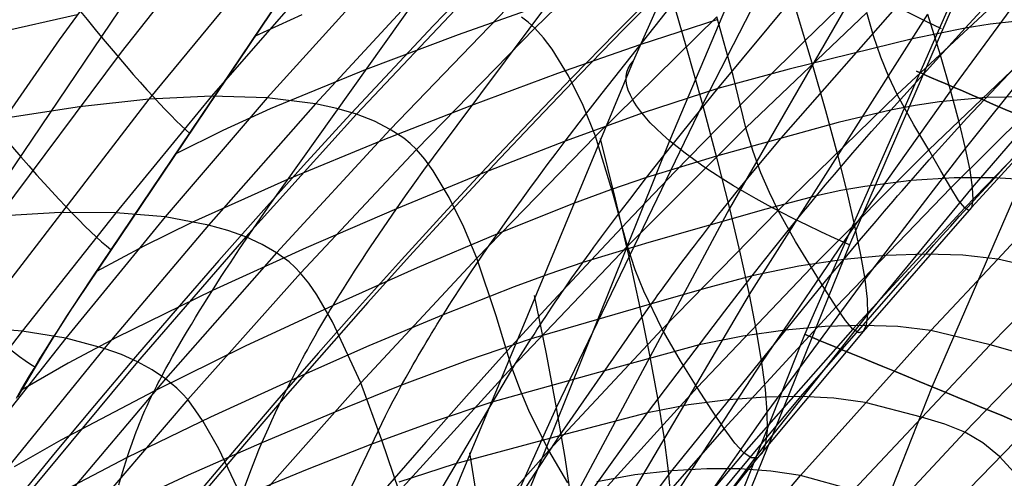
# Model space of a CAD drawing. Extents: x -919 to -345, y -585 to -19.
# Tile 40 of 123: x -858 to -823, y -182 to -165. Entities that reach past the tile are written whole.
import ezdxf

# ---------------------------------------------------------------- set-up
doc = ezdxf.new("R2010")
doc.units = 0
doc.layers.add('SCHIUMATO', color=84, linetype='CONTINUOUS')
doc.layers.add('TELAIO', color=3, linetype='CONTINUOUS')

msp = doc.modelspace()

# ---------------------------------------------------------------- linework, layer by layer
at = {"layer": 'SCHIUMATO'}
for p, q in [((-824.163, -165.553, 245.472), (-816.053, -156.823, 246.79)), ((-828.108, -157.453, -18.126), (-833.699, -168.33, -18.533)), ((-830.839, -169.553, 255.071), (-820.041, -157.257, 256.799)), ((-821.589, -157.767, -46.999), (-828.352, -173.419, -46.999)), ((-832.653, -158.686, -33.78), (-836.206, -166.758, -34.081)), ((-849.457, -172.056, 303.135), (-840.265, -159.125, 304.016)), ((-837.339, -167.912, 279.228), (-830.473, -159.226, 280.192)), ((-842.844, -160.743, 210.763), (-849.498, -168.089, 208.145)), ((-855.871, -174.654, 314.33), (-846.615, -160.93, 314.961)), ((-845.261, -160.844, 218.181), (-851.514, -168.03, 214.758)), ((-843.462, -170.241, 291.099), (-836.517, -160.942, 291.943)), ((-835.384, -161.261, 185.714), (-839.778, -165.562, 185.601)), ((-833.137, -167.752, 267.194), (-827.719, -161.225, 268.058)), ((-856.76, -176.012, 315.235), (-847.055, -161.58, 315.894)), ((-831.491, -161.616, -42.188), (-834.89, -169.643, -42.353)), ((-826.655, -161.588, -2.624), (-832.71, -172.106, -3.007)), ((-851.434, -162.142, 233.975), (-854.795, -166.426, 230.547)), ((-848.843, -162.145, 225.435), (-853.785, -168.138, 221.739)), ((-855.084, -163.284, 242.172), (-857.046, -165.986, 239.41)), ((-821.145, -163.006, 28.612), (-824.695, -167.829, 28.445)), ((-843.773, -164.001, 202.974), (-847.741, -168.311, 201.904)), ((-834.965, -163.909, -33.979), (-834.297, -166.2, -26.268)), ((-822.196, -163.843, 138.918), (-826.623, -167.962, 138.829)), ((-842.131, -164.322, 196.741), (-846.248, -168.683, 196.036)), ((-839.307, -164.652, 291.601), (-842.561, -165.799, 297.52)), ((-856.385, -165.069, 240.318), (-859.749, -165.836, 248.968)), ((-848.238, -165.079, 312.664), (-849.924, -165.854, 315.682)), ((-840.798, -164.841, 190.945), (-845.025, -169.232, 190.558)), ((-827.729, -164.988, 154.429), (-832.121, -169.182, 154.327)), ((-825.523, -165.047, 12.89), (-831.998, -175.225, 12.536)), ((-830.298, -164.929, -10.58), (-829.727, -166.823, -2.817)), ((-827.487, -165.837, 150.632), (-827.729, -164.988, 154.429)), ((-825.523, -165.047, 12.89), (-825.072, -166.524, 20.663)), ((-840.015, -165.346, 186.947), (-840.261, -165.159, 188.271)), ((-839.778, -165.562, 185.601), (-840.015, -165.346, 186.947)), ((-833.178, -165.146, 169.37), (-837.582, -169.474, 169.331)), ((-833.141, -165.25, 273.556), (-835.972, -166.164, 279.423)), ((-832.582, -167.272, 161.738), (-833.178, -165.146, 169.37)), ((-823.254, -165.414, 243.013), (-824.163, -165.553, 245.472)), ((-820.423, -165.253, 44.161), (-824.155, -169.923, 44.008)), ((-824.093, -168.824, 235.176), (-820.684, -165.217, 235.549)), ((-822.37, -165.313, 240.531), (-823.254, -165.414, 243.013)), ((-842.561, -165.799, 297.52), (-845.934, -167.07, 303.453)), ((-839.778, -165.562, 185.601), (-844.078, -169.96, 185.484)), ((-839.459, -165.914, 183.685), (-839.778, -165.562, 185.601)), ((-827.558, -169.304, 245.076), (-824.163, -165.553, 245.472)), ((-824.163, -165.553, 245.472), (-826.067, -165.947, 250.353)), ((-821.133, -165.82, 122.808), (-825.483, -169.98, 122.713)), ((-857.046, -165.986, 239.41), (-861.688, -172.66, 233.214)), ((-839.148, -166.326, 181.7), (-839.459, -165.914, 183.685)), ((-835.972, -166.164, 279.423), (-838.952, -167.206, 285.331)), ((-826.067, -165.947, 250.353), (-830.551, -167.044, 261.216)), ((-827.215, -166.613, 146.755), (-827.487, -165.837, 150.632)), ((-854.795, -166.426, 230.547), (-859.245, -172.385, 226.111)), ((-838.558, -167.286, 177.593), (-839.148, -166.326, 181.7)), ((-834.297, -166.2, -26.268), (-833.699, -168.33, -18.533)), ((-825.072, -166.524, 20.663), (-824.695, -167.829, 28.445)), ((-836.206, -166.758, -34.081), (-842.985, -183.046, -34.622)), ((-829.727, -166.823, -2.817), (-829.231, -168.549, 4.943)), ((-826.924, -167.32, 142.815), (-827.215, -166.613, 146.755)), ((-820.009, -166.805, 59.717), (-823.901, -171.336, 59.581)), ((-845.934, -167.07, 303.453), (-849.385, -168.49, 309.425)), ((-838.952, -167.206, 285.331), (-842.082, -168.367, 291.272)), ((-830.551, -167.044, 261.216), (-833.137, -167.752, 267.194)), ((-820.421, -167.13, 106.787), (-824.682, -171.353, 106.692)), ((-838.03, -168.362, 173.423), (-838.558, -167.286, 177.593)), ((-832.121, -169.182, 154.327), (-832.582, -167.272, 161.738)), ((-826.623, -167.962, 138.829), (-826.924, -167.32, 142.815)), ((-838.014, -168.785, 279.107), (-837.339, -167.912, 279.228)), ((-833.137, -167.752, 267.194), (-835.845, -168.626, 273.098)), ((-833.8, -168.566, 267.053), (-833.137, -167.752, 267.194)), ((-826.623, -167.962, 138.829), (-830.944, -172.179, 138.724)), ((-824.695, -167.829, 28.445), (-828.173, -172.728, 28.281)), ((-826.026, -169.068, 130.777), (-826.623, -167.962, 138.829)), ((-824.695, -167.829, 28.445), (-824.39, -168.961, 36.228)), ((-820.02, -167.779, 90.802), (-824.177, -172.086, 90.708)), ((-819.894, -167.656, 75.293), (-823.928, -172.066, 75.178)), ((-853.785, -168.138, 221.739), (-860.162, -176.423, 216.895)), ((-853.785, -168.138, 221.739), (-856.305, -168.41, 229.078)), ((-851.514, -168.03, 214.758), (-854.993, -172.256, 212.829)), ((-851.514, -168.03, 214.758), (-853.785, -168.138, 221.739)), ((-849.498, -168.089, 208.145), (-853.194, -172.409, 206.669)), ((-847.741, -168.311, 201.904), (-851.619, -172.705, 200.836)), ((-849.498, -168.089, 208.145), (-851.514, -168.03, 214.758)), ((-847.741, -168.311, 201.904), (-849.498, -168.089, 208.145)), ((-846.962, -168.476, 198.926), (-847.741, -168.311, 201.904)), ((-825.088, -168.232, 240.228), (-825.969, -168.361, 242.703)), ((-823.404, -168.078, 235.248), (-825.088, -168.232, 240.228)), ((-821.837, -168.044, 230.305), (-823.404, -168.078, 235.248)), ((-856.305, -168.41, 229.078), (-859.068, -168.84, 236.764)), ((-849.385, -168.49, 309.425), (-851.108, -169.275, 312.438)), ((-846.248, -168.683, 196.036), (-850.272, -173.133, 195.331)), ((-846.248, -168.683, 196.036), (-846.962, -168.476, 198.926)), ((-845.599, -168.94, 193.231), (-846.248, -168.683, 196.036)), ((-842.082, -168.367, 291.272), (-845.357, -169.644, 297.224)), ((-833.699, -168.33, -18.533), (-839.003, -179.337, -18.907)), ((-835.845, -168.626, 273.098), (-838.679, -169.656, 278.954)), ((-837.582, -169.474, 169.331), (-838.03, -168.362, 173.423)), ((-834.453, -169.377, 266.894), (-833.8, -168.566, 267.053)), ((-833.699, -168.33, -18.533), (-833.169, -170.299, -10.776)), ((-829.231, -168.549, 4.943), (-828.808, -170.109, 12.711)), ((-826.874, -168.53, 245.151), (-828.763, -168.984, 249.993)), ((-825.969, -168.361, 242.703), (-826.874, -168.53, 245.151)), ((-845.025, -169.232, 190.558), (-845.599, -168.94, 193.231)), ((-838.679, -169.656, 278.954), (-838.014, -168.785, 279.107)), ((-828.763, -168.984, 249.993), (-833.185, -170.207, 260.684)), ((-824.781, -169.58, 235.084), (-824.093, -168.824, 235.176)), ((-824.39, -168.961, 36.228), (-824.155, -169.923, 44.008)), ((-851.108, -169.275, 312.438), (-852.809, -170.124, 315.474)), ((-845.025, -169.232, 190.558), (-849.156, -173.715, 190.169)), ((-844.529, -169.554, 188.032), (-845.025, -169.232, 190.558)), ((-832.121, -169.182, 154.327), (-836.417, -173.477, 154.223)), ((-835.095, -170.183, 266.718), (-834.453, -169.377, 266.894)), ((-831.86, -170.034, 150.53), (-832.121, -169.182, 154.327)), ((-828.239, -170.086, 244.979), (-827.558, -169.304, 245.076)), ((-825.483, -169.98, 122.713), (-826.026, -169.068, 130.777)), ((-845.357, -169.644, 297.224), (-848.755, -171.05, 303.195)), ((-844.301, -169.743, 186.774), (-844.529, -169.554, 188.032)), ((-844.078, -169.96, 185.484), (-844.301, -169.743, 186.774)), ((-837.582, -169.474, 169.331), (-841.888, -173.902, 169.289)), ((-838.679, -169.656, 278.954), (-841.662, -170.821, 284.851)), ((-834.89, -169.643, -42.353), (-841.393, -185.819, -42.644)), ((-839.006, -170.091, 278.863), (-838.679, -169.656, 278.954)), ((-836.934, -171.586, 161.654), (-837.582, -169.474, 169.331)), ((-837.407, -169.568, -34.177), (-836.861, -171.77, -26.463)), ((-831.828, -170.739, 254.889), (-830.839, -169.553, 255.071)), ((-825.122, -169.959, 235.025), (-824.781, -169.58, 235.084)), ((-844.078, -169.96, 185.484), (-848.279, -174.454, 185.363)), ((-843.773, -170.316, 183.626), (-844.078, -169.96, 185.484)), ((-839.329, -170.523, 278.761), (-839.006, -170.091, 278.863)), ((-831.571, -170.815, 146.652), (-831.86, -170.034, 150.53)), ((-825.483, -169.98, 122.713), (-829.733, -174.24, 122.618)), ((-828.808, -170.109, 12.711), (-828.456, -171.502, 20.492)), ((-828.575, -170.478, 244.916), (-828.239, -170.086, 244.979)), ((-824.155, -169.923, 44.008), (-827.804, -174.674, 43.86)), ((-825.039, -170.741, 114.705), (-825.483, -169.98, 122.713)), ((-825.46, -170.338, 234.954), (-825.122, -169.959, 235.025)), ((-824.155, -169.923, 44.008), (-823.992, -170.715, 51.785)), ((-843.802, -170.71, 291.039), (-843.462, -170.241, 291.099)), ((-843.471, -170.732, 181.678), (-843.773, -170.316, 183.626)), ((-835.723, -170.983, 266.524), (-835.095, -170.183, 266.718)), ((-833.185, -170.207, 260.684), (-835.723, -170.983, 266.524)), ((-833.169, -170.299, -10.776), (-832.71, -172.106, -3.007)), ((-825.795, -170.716, 234.868), (-825.46, -170.338, 234.954)), ((-822.757, -170.628, 224.998), (-822.423, -170.268, 225.086)), ((-841.662, -170.821, 284.851), (-844.797, -172.112, 290.782)), ((-844.138, -171.178, 290.968), (-843.802, -170.71, 291.039)), ((-842.889, -171.702, 177.599), (-843.471, -170.732, 181.678)), ((-839.647, -170.952, 278.649), (-839.329, -170.523, 278.761)), ((-832.152, -171.135, 254.813), (-831.828, -170.739, 254.889)), ((-831.262, -171.529, 142.711), (-831.571, -170.815, 146.652)), ((-828.908, -170.869, 244.838), (-828.575, -170.478, 244.916)), ((-825.96, -170.904, 234.819), (-825.795, -170.716, 234.868)), ((-824.682, -171.353, 106.692), (-825.039, -170.741, 114.705)), ((-823.992, -170.715, 51.785), (-823.901, -171.336, 59.581)), ((-823.087, -170.987, 224.897), (-822.757, -170.628, 224.998)), ((-848.755, -171.05, 303.195), (-852.233, -172.61, 309.207)), ((-844.47, -171.646, 290.884), (-844.138, -171.178, 290.968)), ((-839.96, -171.378, 278.526), (-839.647, -170.952, 278.649)), ((-835.723, -170.983, 266.524), (-837.035, -171.432, 269.411)), ((-836.335, -171.774, 266.31), (-835.723, -170.983, 266.524)), ((-832.472, -171.529, 254.724), (-832.152, -171.135, 254.813)), ((-829.236, -171.258, 244.743), (-829.073, -171.064, 244.793)), ((-829.073, -171.064, 244.793), (-828.908, -170.869, 244.838)), ((-826.125, -171.091, 234.765), (-827.799, -171.303, 239.74)), ((-826.288, -171.278, 234.707), (-826.125, -171.091, 234.765)), ((-826.125, -171.091, 234.765), (-825.96, -170.904, 234.819)), ((-824.553, -170.99, 229.805), (-826.125, -171.091, 234.765)), ((-823.087, -170.987, 224.897), (-824.553, -170.99, 229.805)), ((-823.414, -171.343, 224.782), (-823.087, -170.987, 224.897)), ((-821.722, -171.075, 220.045), (-823.087, -170.987, 224.897)), ((-840.266, -171.798, 278.393), (-839.96, -171.378, 278.526)), ((-837.035, -171.432, 269.411), (-838.373, -171.924, 272.264)), ((-832.788, -171.922, 254.62), (-832.472, -171.529, 254.724)), ((-830.944, -172.179, 138.724), (-831.262, -171.529, 142.711)), ((-829.559, -171.644, 244.629), (-829.398, -171.452, 244.689)), ((-828.67, -171.456, 242.202), (-829.559, -171.644, 244.629)), ((-829.398, -171.452, 244.689), (-829.236, -171.258, 244.743)), ((-824.682, -171.353, 106.692), (-828.845, -175.674, 106.601)), ((-827.799, -171.303, 239.74), (-828.67, -171.456, 242.202)), ((-828.456, -171.502, 20.492), (-828.173, -172.728, 28.281)), ((-823.901, -171.336, 59.581), (-827.703, -175.954, 59.449)), ((-826.61, -171.649, 234.576), (-826.45, -171.464, 234.644)), ((-826.45, -171.464, 234.644), (-826.288, -171.278, 234.707)), ((-824.396, -171.808, 98.631), (-824.682, -171.353, 106.692)), ((-823.901, -171.336, 59.581), (-823.884, -171.787, 67.403)), ((-823.737, -171.697, 224.654), (-823.414, -171.343, 224.782)), ((-844.797, -172.112, 290.782), (-844.47, -171.646, 290.884)), ((-842.353, -172.786, 173.413), (-842.889, -171.702, 177.599)), ((-840.565, -172.213, 278.249), (-840.266, -171.798, 278.393)), ((-836.417, -173.477, 154.223), (-836.934, -171.586, 161.654)), ((-836.861, -171.77, -26.463), (-836.38, -173.814, -18.723)), ((-836.634, -172.165, 266.19), (-836.335, -171.774, 266.31)), ((-829.559, -171.644, 244.629), (-831.4, -172.123, 249.399)), ((-829.874, -172.027, 244.492), (-829.717, -171.836, 244.563)), ((-829.717, -171.836, 244.563), (-829.559, -171.644, 244.629)), ((-826.927, -172.016, 234.428), (-826.769, -171.833, 234.504)), ((-826.769, -171.833, 234.504), (-826.61, -171.649, 234.576)), ((-824.177, -172.086, 90.708), (-824.396, -171.808, 98.631)), ((-824.056, -172.048, 224.513), (-823.737, -171.697, 224.654)), ((-823.884, -171.787, 67.403), (-823.928, -172.066, 75.178)), ((-857.012, -172.249, 219.313), (-859.245, -172.385, 226.111)), ((-854.993, -172.256, 212.829), (-858.39, -176.552, 210.908)), ((-854.993, -172.256, 212.829), (-857.012, -172.249, 219.313)), ((-853.194, -172.409, 206.669), (-854.993, -172.256, 212.829)), ((-850.152, -173.065, 303.05), (-849.457, -172.056, 303.135)), ((-844.797, -172.112, 290.782), (-848.077, -173.526, 296.724)), ((-845.118, -172.576, 290.663), (-844.797, -172.112, 290.782)), ((-838.373, -171.924, 272.264), (-841.14, -173.023, 277.93)), ((-840.857, -172.622, 278.094), (-840.565, -172.213, 278.249)), ((-832.71, -172.106, -3.007), (-838.443, -182.79, -3.359)), ((-836.928, -172.554, 266.059), (-836.634, -172.165, 266.19)), ((-831.4, -172.123, 249.399), (-835.64, -173.334, 259.779)), ((-830.944, -172.179, 138.724), (-835.16, -176.486, 138.606)), ((-833.098, -172.311, 254.497), (-832.944, -172.117, 254.561)), ((-832.944, -172.117, 254.561), (-832.788, -171.922, 254.62)), ((-832.71, -172.106, -3.007), (-832.32, -173.747, 4.76)), ((-830.313, -173.305, 130.677), (-830.944, -172.179, 138.724)), ((-830.184, -172.405, 244.334), (-830.03, -172.216, 244.415)), ((-830.03, -172.216, 244.415), (-829.874, -172.027, 244.492)), ((-824.177, -172.086, 90.708), (-828.236, -176.486, 90.617)), ((-823.928, -172.066, 75.178), (-827.866, -176.566, 75.066)), ((-827.391, -172.559, 234.176), (-827.083, -172.198, 234.348)), ((-827.083, -172.198, 234.348), (-826.927, -172.016, 234.428)), ((-824.371, -172.397, 224.361), (-824.056, -172.048, 224.513)), ((-824.022, -172.171, 82.876), (-824.177, -172.086, 90.708)), ((-823.928, -172.066, 75.178), (-824.022, -172.171, 82.876)), ((-853.194, -172.409, 206.669), (-856.804, -176.805, 205.199)), ((-852.233, -172.61, 309.207), (-853.972, -173.467, 312.241)), ((-851.619, -172.705, 200.836), (-853.194, -172.409, 206.669)), ((-845.276, -172.807, 290.596), (-845.118, -172.576, 290.663)), ((-837.216, -172.939, 265.914), (-836.928, -172.554, 266.059)), ((-833.401, -172.697, 254.353), (-833.25, -172.505, 254.428)), ((-833.25, -172.505, 254.428), (-833.098, -172.311, 254.497)), ((-830.486, -172.777, 244.155), (-830.335, -172.592, 244.247)), ((-830.335, -172.592, 244.247), (-830.184, -172.405, 244.334)), ((-827.694, -172.915, 233.988), (-827.391, -172.559, 234.176)), ((-824.682, -172.743, 224.198), (-824.371, -172.397, 224.361)), ((-851.619, -172.705, 200.836), (-855.406, -177.18, 199.773)), ((-850.918, -172.9, 198.046), (-851.619, -172.705, 200.836)), ((-850.272, -173.133, 195.331), (-850.918, -172.9, 198.046)), ((-845.432, -173.037, 290.525), (-845.276, -172.807, 290.596)), ((-841.888, -173.902, 169.289), (-842.353, -172.786, 173.413)), ((-841.14, -173.023, 277.93), (-840.857, -172.622, 278.094)), ((-837.358, -173.13, 265.836), (-837.216, -172.939, 265.914)), ((-833.697, -173.079, 254.186), (-833.55, -172.889, 254.273)), ((-833.55, -172.889, 254.273), (-833.401, -172.697, 254.353)), ((-828.173, -172.728, 28.281), (-831.551, -177.691, 28.122)), ((-830.781, -173.145, 243.956), (-830.634, -172.962, 244.058)), ((-830.634, -172.962, 244.058), (-830.486, -172.777, 244.155)), ((-828.173, -172.728, 28.281), (-827.956, -173.785, 36.072)), ((-827.991, -173.266, 233.788), (-827.694, -172.915, 233.988)), ((-824.989, -173.085, 224.027), (-824.682, -172.743, 224.198)), ((-850.272, -173.133, 195.331), (-854.2, -177.668, 194.628)), ((-850.493, -173.57, 302.989), (-850.152, -173.065, 303.05)), ((-849.681, -173.409, 192.688), (-850.272, -173.133, 195.331)), ((-845.738, -173.492, 290.368), (-845.586, -173.265, 290.449)), ((-845.586, -173.265, 290.449), (-845.432, -173.037, 290.525)), ((-841.14, -173.023, 277.93), (-844.049, -174.257, 283.611)), ((-841.415, -173.415, 277.754), (-841.14, -173.023, 277.93)), ((-837.636, -173.509, 265.666), (-837.498, -173.32, 265.753)), ((-837.498, -173.32, 265.753), (-837.358, -173.13, 265.836)), ((-833.986, -173.455, 253.995), (-833.842, -173.268, 254.093)), ((-833.842, -173.268, 254.093), (-833.697, -173.079, 254.186)), ((-831.069, -173.506, 243.74), (-830.926, -173.326, 243.85)), ((-830.926, -173.326, 243.85), (-830.781, -173.145, 243.956)), ((-829.733, -174.24, 122.618), (-830.313, -173.305, 130.677)), ((-828.281, -173.612, 233.575), (-827.991, -173.266, 233.788)), ((-825.292, -173.424, 223.847), (-824.989, -173.085, 224.027)), ((-823.256, -177.05, 203.927), (-819.456, -173.184, 205.305)), ((-822.976, -173.938, 214.099), (-822.354, -173.28, 214.399)), ((-853.972, -173.467, 312.241), (-855.689, -174.388, 315.301)), ((-848.077, -173.526, 296.724), (-851.481, -175.076, 302.686)), ((-850.829, -174.073, 302.91), (-850.493, -173.57, 302.989)), ((-849.156, -173.715, 190.169), (-849.681, -173.409, 192.688)), ((-845.887, -173.717, 290.282), (-845.738, -173.492, 290.368)), ((-841.68, -173.8, 277.567), (-841.415, -173.415, 277.754)), ((-836.417, -173.477, 154.223), (-840.614, -177.871, 154.116)), ((-835.64, -173.334, 259.779), (-838.042, -174.07, 265.373)), ((-837.773, -173.698, 265.573), (-837.636, -173.509, 265.666)), ((-836.132, -174.325, 150.419), (-836.417, -173.477, 154.223)), ((-828.352, -173.419, -46.999), (-834.754, -189.225, -46.999)), ((-834.266, -173.826, 253.782), (-834.127, -173.641, 253.892)), ((-834.127, -173.641, 253.892), (-833.986, -173.455, 253.995)), ((-831.349, -173.86, 243.506), (-831.21, -173.684, 243.625)), ((-831.21, -173.684, 243.625), (-831.069, -173.506, 243.74)), ((-828.566, -173.951, 233.351), (-828.281, -173.612, 233.575)), ((-825.592, -173.759, 223.66), (-825.292, -173.424, 223.847)), ((-849.156, -173.715, 190.169), (-853.189, -178.287, 189.78)), ((-848.701, -174.044, 187.79), (-849.156, -173.715, 190.169)), ((-848.488, -174.235, 186.597), (-848.701, -174.044, 187.79)), ((-846.178, -174.16, 290.097), (-846.034, -173.94, 290.192)), ((-841.888, -173.902, 169.289), (-846.091, -178.427, 169.245)), ((-846.034, -173.94, 290.192), (-845.887, -173.717, 290.282)), ((-841.937, -174.176, 277.368), (-841.68, -173.8, 277.567)), ((-841.187, -176, 161.568), (-841.888, -173.902, 169.289)), ((-838.042, -174.07, 265.373), (-837.908, -173.885, 265.476)), ((-837.908, -173.885, 265.476), (-837.773, -173.698, 265.573)), ((-836.38, -173.814, -18.723), (-835.963, -175.699, -10.961)), ((-834.539, -174.19, 253.548), (-834.404, -174.009, 253.668)), ((-834.404, -174.009, 253.668), (-834.266, -173.826, 253.782)), ((-832.32, -173.747, 4.76), (-831.998, -175.225, 12.536)), ((-831.622, -174.207, 243.257), (-831.487, -174.035, 243.384)), ((-831.487, -174.035, 243.384), (-831.349, -173.86, 243.506)), ((-828.566, -173.951, 233.351), (-830.192, -174.192, 238.221)), ((-828.845, -174.285, 233.116), (-828.566, -173.951, 233.351)), ((-827.031, -173.81, 228.483), (-828.566, -173.951, 233.351)), ((-827.956, -173.785, 36.072), (-827.804, -174.674, 43.86)), ((-825.592, -173.759, 223.66), (-827.031, -173.81, 228.483)), ((-826.179, -174.418, 223.268), (-825.592, -173.759, 223.66)), ((-824.245, -173.796, 218.887), (-825.592, -173.759, 223.66)), ((-825.4, -176.532, 212.833), (-822.976, -173.938, 214.099)), ((-822.976, -173.938, 214.099), (-824.245, -173.796, 218.887)), ((-820.73, -174.467, 204.839), (-822.976, -173.938, 214.099)), ((-851.159, -174.575, 302.81), (-850.995, -174.324, 302.863)), ((-850.995, -174.324, 302.863), (-850.829, -174.073, 302.91)), ((-848.279, -174.454, 185.363), (-848.488, -174.235, 186.597)), ((-844.049, -174.257, 283.611), (-847.1, -175.619, 289.304)), ((-846.458, -174.594, 289.894), (-846.32, -174.378, 289.998)), ((-846.32, -174.378, 289.998), (-846.178, -174.16, 290.097)), ((-842.186, -174.546, 277.154), (-842.063, -174.362, 277.263)), ((-842.063, -174.362, 277.263), (-841.937, -174.176, 277.368)), ((-838.042, -174.07, 265.373), (-839.275, -174.492, 268.118)), ((-838.303, -174.438, 265.15), (-838.173, -174.255, 265.265)), ((-838.173, -174.255, 265.265), (-838.042, -174.07, 265.373)), ((-835.821, -175.108, 146.536), (-836.132, -174.325, 150.419)), ((-834.804, -174.547, 253.294), (-834.673, -174.37, 253.424)), ((-834.673, -174.37, 253.424), (-834.539, -174.19, 253.548)), ((-829.733, -174.24, 122.618), (-833.885, -178.599, 122.523)), ((-830.192, -174.192, 238.221), (-831.887, -174.546, 242.993)), ((-831.887, -174.546, 242.993), (-831.756, -174.378, 243.127)), ((-831.756, -174.378, 243.127), (-831.622, -174.207, 243.257)), ((-829.247, -175.029, 114.613), (-829.733, -174.24, 122.618)), ((-829.119, -174.613, 232.873), (-828.845, -174.285, 233.116)), ((-856.221, -175.186, 314.286), (-855.871, -174.654, 314.33)), ((-848.279, -174.454, 185.363), (-852.379, -179.041, 185.237)), ((-851.321, -174.826, 302.752), (-851.159, -174.575, 302.81)), ((-847.988, -174.814, 183.562), (-848.279, -174.454, 185.363)), ((-846.594, -174.806, 289.785), (-846.458, -174.594, 289.894)), ((-842.428, -174.909, 276.926), (-842.308, -174.729, 277.042)), ((-842.308, -174.729, 277.042), (-842.186, -174.546, 277.154)), ((-839.275, -174.492, 268.118), (-840.528, -174.95, 270.818)), ((-838.557, -174.801, 264.906), (-838.431, -174.62, 265.031)), ((-838.431, -174.62, 265.031), (-838.303, -174.438, 265.15)), ((-835.06, -174.897, 253.022), (-834.933, -174.723, 253.16)), ((-834.933, -174.723, 253.16), (-834.804, -174.547, 253.294)), ((-831.887, -174.546, 242.993), (-833.649, -175.02, 247.63)), ((-832.145, -174.878, 242.716), (-831.887, -174.546, 242.993)), ((-827.804, -174.674, 43.86), (-831.353, -179.497, 43.716)), ((-830.126, -178.933, 220.33), (-826.179, -174.418, 223.268)), ((-829.654, -175.256, 232.367), (-829.119, -174.613, 232.873)), ((-827.804, -174.674, 43.86), (-827.719, -175.397, 51.645)), ((-851.481, -175.076, 302.686), (-854.969, -176.784, 308.691)), ((-851.639, -175.325, 302.613), (-851.481, -175.076, 302.686)), ((-851.481, -175.076, 302.686), (-851.321, -174.826, 302.752)), ((-847.696, -175.235, 181.652), (-847.988, -174.814, 183.562)), ((-846.854, -175.22, 289.554), (-846.726, -175.014, 289.672)), ((-846.726, -175.014, 289.672), (-846.594, -174.806, 289.785)), ((-840.528, -174.95, 270.818), (-843.107, -175.964, 276.142)), ((-842.661, -175.266, 276.682), (-842.545, -175.089, 276.806)), ((-842.545, -175.089, 276.806), (-842.428, -174.909, 276.926)), ((-838.803, -175.158, 264.639), (-838.681, -174.98, 264.775)), ((-838.681, -174.98, 264.775), (-838.557, -174.801, 264.906)), ((-835.16, -176.486, 138.606), (-835.821, -175.108, 146.536)), ((-833.649, -175.02, 247.63), (-835.548, -175.57, 252.423)), ((-835.309, -175.238, 252.731), (-835.186, -175.068, 252.878)), ((-835.186, -175.068, 252.878), (-835.06, -174.897, 253.022)), ((-832.396, -175.201, 242.426), (-832.145, -174.878, 242.716)), ((-828.845, -175.674, 106.601), (-829.247, -175.029, 114.613)), ((-856.567, -175.719, 314.231), (-856.221, -175.186, 314.286)), ((-851.795, -175.574, 302.533), (-851.639, -175.325, 302.613)), ((-847.119, -176.215, 177.599), (-847.696, -175.235, 181.652)), ((-847.1, -175.619, 289.304), (-846.979, -175.421, 289.431)), ((-846.979, -175.421, 289.431), (-846.854, -175.22, 289.554)), ((-842.888, -175.618, 276.421), (-842.775, -175.443, 276.554)), ((-842.775, -175.443, 276.554), (-842.661, -175.266, 276.682)), ((-839.804, -175.258, -34.37), (-839.373, -177.375, -26.652)), ((-839.041, -175.508, 264.353), (-838.923, -175.334, 264.498)), ((-838.923, -175.334, 264.498), (-838.803, -175.158, 264.639)), ((-831.998, -175.225, 12.536), (-838.123, -185.608, 12.209)), ((-835.548, -175.57, 252.423), (-835.429, -175.405, 252.579)), ((-835.429, -175.405, 252.579), (-835.309, -175.238, 252.731)), ((-834.809, -181.626, 227.114), (-829.654, -175.256, 232.367)), ((-832.641, -175.519, 242.127), (-832.396, -175.201, 242.426)), ((-831.998, -175.225, 12.536), (-831.743, -176.54, 20.324)), ((-827.719, -175.397, 51.645), (-827.703, -175.954, 59.449)), ((-856.909, -176.254, 314.163), (-856.567, -175.719, 314.231)), ((-852.099, -176.066, 302.352), (-851.948, -175.821, 302.446)), ((-851.948, -175.821, 302.446), (-851.795, -175.574, 302.533)), ((-847.1, -175.619, 289.304), (-850.289, -177.106, 294.986)), ((-847.331, -176.001, 289.036), (-847.217, -175.812, 289.172)), ((-847.217, -175.812, 289.172), (-847.1, -175.619, 289.304)), ((-843.107, -175.964, 276.142), (-842.998, -175.791, 276.284)), ((-842.998, -175.791, 276.284), (-842.888, -175.618, 276.421)), ((-835.548, -175.57, 252.423), (-839.911, -176.83, 263.018)), ((-839.271, -175.851, 264.046), (-839.157, -175.68, 264.202)), ((-839.157, -175.68, 264.202), (-839.041, -175.508, 264.353)), ((-835.963, -175.699, -10.961), (-835.612, -177.424, -3.186)), ((-835.779, -175.893, 252.1), (-835.664, -175.732, 252.264)), ((-835.685, -179.517, 238.023), (-832.882, -175.832, 241.821)), ((-835.664, -175.732, 252.264), (-835.548, -175.57, 252.423)), ((-828.845, -175.674, 106.601), (-832.911, -180.095, 106.515)), ((-832.882, -175.832, 241.821), (-832.641, -175.519, 242.127)), ((-828.508, -176.167, 98.542), (-828.845, -175.674, 106.601)), ((-857.11, -176.555, 315.192), (-856.76, -176.012, 315.235)), ((-852.246, -176.309, 302.251), (-852.099, -176.066, 302.352)), ((-847.547, -176.368, 288.75), (-847.441, -176.186, 288.895)), ((-847.441, -176.186, 288.895), (-847.331, -176.001, 289.036)), ((-843.107, -175.964, 276.142), (-845.802, -177.093, 281.437)), ((-843.32, -176.305, 275.844), (-843.215, -176.135, 275.995)), ((-843.215, -176.135, 275.995), (-843.107, -175.964, 276.142)), ((-840.614, -177.871, 154.116), (-841.187, -176, 161.568)), ((-839.6, -176.35, 263.552), (-839.492, -176.186, 263.721)), ((-839.492, -176.186, 263.721), (-839.383, -176.019, 263.886)), ((-839.383, -176.019, 263.886), (-839.271, -175.851, 264.046)), ((-836.002, -176.207, 251.764), (-835.779, -175.893, 252.1)), ((-827.703, -175.954, 59.449), (-831.404, -180.651, 59.32)), ((-828.236, -176.486, 90.617), (-828.508, -176.167, 98.542)), ((-827.703, -175.954, 59.449), (-827.756, -176.343, 67.28)), ((-858.39, -176.552, 210.908), (-860.162, -176.423, 216.895)), ((-857.245, -176.789, 314.08), (-856.909, -176.254, 314.163)), ((-852.39, -176.549, 302.143), (-852.246, -176.309, 302.251)), ((-847.75, -176.721, 288.447), (-847.65, -176.546, 288.6)), ((-847.65, -176.546, 288.6), (-847.547, -176.368, 288.75)), ((-846.091, -178.427, 169.245), (-847.119, -176.215, 177.599)), ((-843.527, -176.641, 275.527), (-843.424, -176.473, 275.688)), ((-843.424, -176.473, 275.688), (-843.32, -176.305, 275.844)), ((-839.809, -176.672, 263.2), (-839.706, -176.512, 263.378)), ((-839.706, -176.512, 263.378), (-839.6, -176.35, 263.552)), ((-835.16, -176.486, 138.606), (-839.275, -180.892, 138.487)), ((-836.431, -176.817, 251.059), (-836.219, -176.515, 251.416)), ((-836.219, -176.515, 251.416), (-836.002, -176.207, 251.764)), ((-834.497, -177.635, 130.568), (-835.16, -176.486, 138.606)), ((-830.694, -176.515, 231.31), (-832.225, -176.732, 235.979)), ((-828.236, -176.486, 90.617), (-832.194, -180.978, 90.527)), ((-831.743, -176.54, 20.324), (-831.551, -177.691, 28.122)), ((-829.246, -176.389, 226.642), (-830.694, -176.515, 231.31)), ((-830.136, -181.798, 210.28), (-825.4, -176.532, 212.833)), ((-827.884, -176.348, 222.015), (-829.246, -176.389, 226.642)), ((-828.023, -176.619, 82.776), (-828.236, -176.486, 90.617)), ((-826.607, -176.39, 217.433), (-827.884, -176.348, 222.015)), ((-827.756, -176.343, 67.28), (-827.866, -176.566, 75.066)), ((-825.4, -176.532, 212.833), (-826.607, -176.39, 217.433)), ((-823.256, -177.05, 203.927), (-825.4, -176.532, 212.833)), ((-858.39, -176.552, 210.908), (-861.704, -180.916, 208.995)), ((-856.804, -176.805, 205.199), (-860.325, -181.275, 203.737)), ((-856.804, -176.805, 205.199), (-858.39, -176.552, 210.908)), ((-857.576, -177.324, 313.981), (-857.245, -176.789, 314.08)), ((-857.454, -177.097, 315.129), (-857.283, -176.826, 315.163)), ((-857.283, -176.826, 315.163), (-857.11, -176.555, 315.192)), ((-855.406, -177.18, 199.773), (-856.804, -176.805, 205.199)), ((-854.969, -176.784, 308.691), (-856.713, -177.717, 311.721)), ((-852.667, -177.021, 301.904), (-852.53, -176.787, 302.027)), ((-852.53, -176.787, 302.027), (-852.39, -176.549, 302.143)), ((-847.942, -177.061, 288.127), (-847.847, -176.892, 288.289)), ((-847.847, -176.892, 288.289), (-847.75, -176.721, 288.447)), ((-843.726, -176.971, 275.193), (-843.627, -176.806, 275.362)), ((-843.627, -176.806, 275.362), (-843.527, -176.641, 275.527)), ((-839.911, -176.83, 263.018), (-842.226, -177.619, 268.214)), ((-840.01, -176.985, 262.832), (-839.911, -176.83, 263.018)), ((-839.911, -176.83, 263.018), (-839.809, -176.672, 263.2)), ((-838.885, -180.354, 246.644), (-836.431, -176.817, 251.059)), ((-832.225, -176.732, 235.979), (-833.819, -177.056, 240.55)), ((-827.866, -176.566, 75.066), (-831.702, -181.151, 74.955)), ((-827.866, -176.566, 75.066), (-828.023, -176.619, 82.776)), ((-855.406, -177.18, 199.773), (-859.1, -181.734, 198.714)), ((-857.624, -177.368, 315.09), (-857.454, -177.097, 315.129)), ((-854.78, -177.407, 197.17), (-855.406, -177.18, 199.773)), ((-850.289, -177.106, 294.986), (-853.595, -178.729, 300.668)), ((-852.928, -177.478, 301.638), (-852.8, -177.252, 301.775)), ((-852.8, -177.252, 301.775), (-852.667, -177.021, 301.904)), ((-845.802, -177.093, 281.437), (-848.617, -178.332, 286.7)), ((-848.123, -177.391, 287.792), (-848.033, -177.228, 287.962)), ((-848.033, -177.228, 287.962), (-847.942, -177.061, 288.127)), ((-843.918, -177.295, 274.841), (-843.823, -177.134, 275.019)), ((-843.823, -177.134, 275.019), (-843.726, -176.971, 275.193)), ((-840.295, -177.438, 262.253), (-840.107, -177.138, 262.643)), ((-840.107, -177.138, 262.643), (-840.01, -176.985, 262.832)), ((-833.819, -177.056, 240.55), (-837.249, -177.993, 249.581)), ((-828.207, -182.33, 202.122), (-823.256, -177.05, 203.927)), ((-822.362, -177.306, 199.897), (-823.256, -177.05, 203.927)), ((-857.901, -177.859, 313.864), (-857.576, -177.324, 313.981)), ((-857.791, -177.639, 315.043), (-857.624, -177.368, 315.09)), ((-854.2, -177.668, 194.628), (-854.78, -177.407, 197.17)), ((-853.052, -177.7, 301.494), (-852.928, -177.478, 301.638)), ((-848.295, -177.712, 287.442), (-848.21, -177.553, 287.619)), ((-848.21, -177.553, 287.619), (-848.123, -177.391, 287.792)), ((-842.226, -177.619, 268.214), (-844.614, -178.521, 273.268)), ((-844.193, -177.769, 274.281), (-844.103, -177.613, 274.472)), ((-844.103, -177.613, 274.472), (-844.012, -177.455, 274.658)), ((-844.012, -177.455, 274.658), (-843.918, -177.295, 274.841)), ((-840.478, -177.731, 261.852), (-840.295, -177.438, 262.253)), ((-839.373, -177.375, -26.652), (-839.003, -179.337, -18.907)), ((-835.612, -177.424, -3.186), (-835.325, -178.987, 4.587)), ((-824.174, -180.219, 195.624), (-821.619, -177.587, 196.268)), ((-856.713, -177.717, 311.721), (-858.438, -178.716, 314.776)), ((-858.12, -178.178, 314.927), (-857.957, -177.909, 314.989)), ((-858.06, -178.126, 313.797), (-857.901, -177.859, 313.864)), ((-854.2, -177.668, 194.628), (-858.031, -182.286, 193.928)), ((-857.957, -177.909, 314.989), (-857.791, -177.639, 315.043)), ((-853.666, -177.966, 192.146), (-854.2, -177.668, 194.628)), ((-853.189, -178.287, 189.78), (-853.666, -177.966, 192.146)), ((-853.229, -178.024, 301.265), (-853.171, -177.917, 301.343)), ((-853.171, -177.917, 301.343), (-853.052, -177.7, 301.494)), ((-848.459, -178.025, 287.078), (-848.295, -177.712, 287.442)), ((-840.614, -177.871, 154.116), (-844.707, -182.361, 154.007)), ((-844.451, -178.226, 273.685), (-844.281, -177.923, 274.086)), ((-844.281, -177.923, 274.086), (-844.193, -177.769, 274.281)), ((-840.655, -178.019, 261.441), (-840.478, -177.731, 261.852)), ((-840.304, -178.715, 150.306), (-840.614, -177.871, 154.116)), ((-831.551, -177.691, 28.122), (-834.837, -182.712, 27.97)), ((-833.885, -178.599, 122.523), (-834.497, -177.635, 130.568)), ((-831.551, -177.691, 28.122), (-831.421, -178.676, 35.92)), ((-858.28, -178.447, 314.856), (-858.12, -178.178, 314.927)), ((-858.218, -178.394, 313.724), (-858.06, -178.126, 313.797)), ((-853.189, -178.287, 189.78), (-857.123, -182.947, 189.389)), ((-853.394, -178.335, 301.019), (-853.34, -178.233, 301.103)), ((-853.34, -178.233, 301.103), (-853.285, -178.129, 301.185)), ((-853.285, -178.129, 301.185), (-853.229, -178.024, 301.265)), ((-852.773, -178.625, 187.545), (-853.189, -178.287, 189.78)), ((-848.617, -178.332, 286.7), (-851.547, -179.679, 291.912)), ((-848.769, -178.635, 286.309), (-848.617, -178.332, 286.7)), ((-848.617, -178.332, 286.7), (-848.459, -178.025, 287.078)), ((-846.693, -188.273, 246.342), (-840.655, -178.019, 261.441)), ((-844.614, -178.521, 273.268), (-844.451, -178.226, 273.685)), ((-837.249, -177.993, 249.581), (-841.336, -179.137, 259.749)), ((-858.527, -178.925, 313.555), (-858.374, -178.66, 313.643)), ((-858.438, -178.716, 314.776), (-858.28, -178.447, 314.856)), ((-858.374, -178.66, 313.643), (-858.218, -178.394, 313.724)), ((-853.595, -178.729, 300.668), (-853.547, -178.633, 300.758)), ((-853.547, -178.633, 300.758), (-853.498, -178.535, 300.847)), ((-853.498, -178.535, 300.847), (-853.447, -178.436, 300.934)), ((-853.447, -178.436, 300.934), (-853.394, -178.335, 301.019)), ((-852.576, -178.819, 186.416), (-852.773, -178.625, 187.545)), ((-846.091, -178.427, 169.245), (-850.192, -183.048, 169.197)), ((-848.916, -178.932, 285.905), (-848.769, -178.635, 286.309)), ((-844.614, -178.521, 273.268), (-847.099, -179.519, 278.272)), ((-845.338, -180.511, 161.48), (-846.091, -178.427, 169.245)), ((-844.769, -178.807, 272.838), (-844.614, -178.521, 273.268)), ((-833.885, -178.599, 122.523), (-837.935, -183.054, 122.427)), ((-833.359, -179.418, 114.524), (-833.885, -178.599, 122.523)), ((-831.421, -178.676, 35.92), (-831.353, -179.497, 43.716)), ((-825.464, -183.763, 188.193), (-820.333, -178.481, 189.053)), ((-858.593, -178.983, 314.686), (-858.438, -178.716, 314.776)), ((-853.595, -178.729, 300.668), (-856.98, -180.511, 306.374)), ((-852.379, -179.041, 185.237), (-856.378, -183.719, 185.107)), ((-853.774, -179.096, 300.288), (-853.731, -179.006, 300.385)), ((-853.731, -179.006, 300.385), (-853.687, -178.915, 300.481)), ((-853.687, -178.915, 300.481), (-853.642, -178.823, 300.575)), ((-853.642, -178.823, 300.575), (-853.595, -178.729, 300.668)), ((-852.379, -179.041, 185.237), (-852.576, -178.819, 186.416)), ((-852.102, -179.406, 183.493), (-852.379, -179.041, 185.237)), ((-849.058, -179.225, 285.489), (-848.916, -178.932, 285.905)), ((-844.918, -179.087, 272.394), (-844.769, -178.807, 272.838)), ((-839.972, -179.499, 146.418), (-840.304, -178.715, 150.306)), ((-835.325, -178.987, 4.587), (-835.101, -180.389, 12.369)), ((-834.517, -184.216, 216.978), (-830.126, -178.933, 220.33)), ((-832.763, -179.049, 229.204), (-834.196, -179.233, 233.661)), ((-831.405, -178.952, 224.749), (-832.763, -179.049, 229.204)), ((-830.126, -178.933, 220.33), (-831.405, -178.952, 224.749)), ((-828.924, -178.992, 215.951), (-830.126, -178.933, 220.33)), ((-827.785, -179.146, 211.554), (-828.924, -178.992, 215.951)), ((-853.931, -179.438, 299.883), (-853.855, -179.27, 300.089)), ((-853.855, -179.27, 300.089), (-853.815, -179.183, 300.189)), ((-853.815, -179.183, 300.189), (-853.774, -179.096, 300.288)), ((-851.819, -179.832, 181.62), (-852.102, -179.406, 183.493)), ((-849.194, -179.513, 285.06), (-849.058, -179.225, 285.489)), ((-845.199, -179.628, 271.477), (-845.061, -179.36, 271.94)), ((-845.061, -179.36, 271.94), (-844.918, -179.087, 272.394)), ((-839.003, -179.337, -18.907), (-844.044, -190.474, -19.252)), ((-841.336, -179.137, 259.749), (-843.5, -179.854, 264.734)), ((-839.003, -179.337, -18.907), (-838.692, -181.142, -11.14)), ((-834.196, -179.233, 233.661), (-835.685, -179.517, 238.023)), ((-825.75, -179.672, 203.022), (-827.785, -179.146, 211.554)), ((-851.547, -179.679, 291.912), (-854.574, -181.144, 297.089)), ((-854.133, -179.912, 299.235), (-854.069, -179.759, 299.456)), ((-854.069, -179.759, 299.456), (-854.002, -179.601, 299.672)), ((-854.002, -179.601, 299.672), (-853.931, -179.438, 299.883)), ((-851.906, -193.57, 247.01), (-845.199, -179.628, 271.477)), ((-847.099, -179.519, 278.272), (-849.684, -180.607, 283.224)), ((-849.325, -179.795, 284.619), (-849.194, -179.513, 285.06)), ((-841.138, -187.099, 230.501), (-835.685, -179.517, 238.023)), ((-839.275, -180.892, 138.487), (-839.972, -179.499, 146.418)), ((-835.685, -179.517, 238.023), (-838.885, -180.354, 246.644)), ((-831.353, -179.497, 43.716), (-834.804, -184.388, 43.577)), ((-832.911, -180.095, 106.515), (-833.359, -179.418, 114.524)), ((-831.353, -179.497, 43.716), (-831.346, -180.155, 51.509)), ((-824.893, -179.933, 199.138), (-825.75, -179.672, 203.022)), ((-854.248, -180.207, 298.78), (-854.192, -180.062, 299.009)), ((-854.192, -180.062, 299.009), (-854.133, -179.912, 299.235)), ((-851.247, -180.824, 177.595), (-851.819, -179.832, 181.62)), ((-849.57, -180.343, 283.701), (-849.451, -180.072, 284.166)), ((-849.451, -180.072, 284.166), (-849.325, -179.795, 284.619)), ((-843.5, -179.854, 264.734), (-845.729, -180.675, 269.582)), ((-832.911, -180.095, 106.515), (-836.874, -184.609, 106.429)), ((-832.522, -180.621, 98.455), (-832.911, -180.095, 106.515)), ((-824.174, -180.219, 195.624), (-824.893, -179.933, 199.138)), ((-854.399, -180.622, 298.07), (-854.301, -180.348, 298.546)), ((-854.301, -180.348, 298.546), (-854.248, -180.207, 298.78)), ((-849.684, -180.607, 283.224), (-849.57, -180.343, 283.701)), ((-845.22, -190.087, 235.016), (-838.885, -180.354, 246.644)), ((-838.885, -180.354, 246.644), (-842.701, -181.382, 256.382)), ((-835.101, -180.389, 12.369), (-834.939, -181.631, 20.165)), ((-831.346, -180.155, 51.509), (-831.404, -180.651, 59.32)), ((-829.171, -185.592, 194.336), (-824.174, -180.219, 195.624)), ((-823.516, -180.61, 192.113), (-824.174, -180.219, 195.624)), ((-856.98, -180.511, 306.374), (-858.672, -181.481, 309.247)), ((-854.489, -180.887, 297.583), (-854.399, -180.622, 298.07)), ((-849.684, -180.607, 283.224), (-852.367, -181.786, 288.107)), ((-850.192, -183.048, 169.197), (-851.247, -180.824, 177.595)), ((-849.792, -180.866, 282.735), (-849.684, -180.607, 283.224)), ((-845.729, -180.675, 269.582), (-848.045, -181.583, 274.379)), ((-844.707, -182.361, 154.007), (-845.338, -180.511, 161.48)), ((-831.404, -180.651, 59.32), (-835.005, -185.425, 59.196)), ((-832.194, -180.978, 90.527), (-832.522, -180.621, 98.455)), ((-831.404, -180.651, 59.32), (-831.526, -180.983, 67.159)), ((-822.918, -181.104, 188.625), (-823.516, -180.61, 192.113)), ((-854.574, -181.144, 297.089), (-857.661, -182.752, 302.254)), ((-854.732, -181.647, 296.085), (-854.574, -181.144, 297.089)), ((-854.574, -181.144, 297.089), (-854.489, -180.887, 297.583)), ((-850.089, -181.613, 281.216), (-849.895, -181.119, 282.237)), ((-849.895, -181.119, 282.237), (-849.792, -180.866, 282.735)), ((-839.275, -180.892, 138.487), (-843.285, -185.393, 138.366)), ((-842.145, -180.97, -34.556), (-841.823, -183.006, -26.833)), ((-838.581, -182.064, 130.46), (-839.275, -180.892, 138.487)), ((-838.692, -181.142, -11.14), (-838.443, -182.79, -3.359)), ((-832.194, -180.978, 90.527), (-836.051, -185.56, 90.44)), ((-831.702, -181.151, 74.955), (-835.437, -185.82, 74.848)), ((-831.921, -181.155, 82.677), (-832.194, -180.978, 90.527)), ((-831.702, -181.151, 74.955), (-831.921, -181.155, 82.677)), ((-831.526, -180.983, 67.159), (-831.702, -181.151, 74.955)), ((-822.394, -181.68, 185.246), (-822.918, -181.104, 188.625)), ((-842.701, -181.382, 256.382), (-844.719, -182.032, 261.161)), ((-852.367, -181.786, 288.107), (-855.13, -183.066, 292.936)), ((-854.878, -182.134, 295.06), (-854.732, -181.647, 296.085)), ((-852.641, -188.427, 266.661), (-850.089, -181.613, 281.216)), ((-848.045, -181.583, 274.379), (-850.453, -182.574, 279.127)), ((-840.75, -189.528, 220.847), (-834.809, -181.626, 227.114)), ((-836.147, -181.777, 231.36), (-837.534, -182.02, 235.516)), ((-834.809, -181.626, 227.114), (-836.147, -181.777, 231.36)), ((-834.939, -181.631, 20.165), (-834.837, -182.712, 27.97)), ((-833.539, -181.556, 222.868), (-834.809, -181.626, 227.114)), ((-834.732, -187.202, 207.74), (-830.136, -181.798, 210.28)), ((-832.34, -181.559, 218.655), (-833.539, -181.556, 222.868)), ((-831.21, -181.635, 214.477), (-832.34, -181.559, 218.655)), ((-830.136, -181.798, 210.28), (-831.21, -181.635, 214.477)), ((-828.207, -182.33, 202.122), (-830.136, -181.798, 210.28))]:
    msp.add_line(p, q, dxfattribs=at)
at = {"layer": 'SCHIUMATO', "extrusion": (0.800891, 0.59363, 0.078589)}
msp.add_arc((383.843, 370.947, -758.427), 13.144, 3.3911, 160.808, dxfattribs=at)
at = {"layer": 'SCHIUMATO', "extrusion": (0.792949, 0.602381, 0.09148)}
msp.add_arc((391.393, 380.576, -753.912), 13.084, 2.9388, 160.3601, dxfattribs=at)
at = {"layer": 'SCHIUMATO', "extrusion": (0.777348, 0.613307, 0.139945)}
msp.add_arc((404.122, 416.225, -732.046), 13.07, 3.7311, 161.1499, dxfattribs=at)
at = {"layer": 'SCHIUMATO', "extrusion": (0.352962, 0.897601, -0.264065)}
msp.add_arc((704.506, -153.623, -427.411), 12.419, 282.5107, 7.3183, dxfattribs=at)
at = {"layer": 'SCHIUMATO', "extrusion": (0.336796, 0.904424, -0.26189)}
msp.add_arc((713.283, -151.642, -423.525), 12.239, 281.67, 6.5699, dxfattribs=at)
at = {"layer": 'TELAIO'}
for p, q in [((-829.974, -176.673, -36.09), (-818.261, -150.022, -36.09)), ((-861.284, -174.388, 311.239), (-848.744, -155.9, 312.185)), ((-825.353, -178.581, -41.09), (-817.178, -159.672, -41.09)), ((-825.353, -178.581, -31.09), (-817.178, -159.672, -31.09)), ((-837.677, -196.084, -36.09), (-829.974, -176.673, -36.09)), ((-832.996, -197.842, -41.09), (-825.353, -178.581, -41.09)), ((-832.996, -197.842, -31.09), (-825.353, -178.581, -31.09))]:
    msp.add_line(p, q, dxfattribs=at)
at = {"layer": 'TELAIO', "extrusion": (0.395274, 0.918563, -8.95281e-15)}
msp.add_circle((687.612, -36.09, -479.978), 5, dxfattribs=at)
at = {"layer": 'TELAIO', "extrusion": (0.381443, 0.924392, -9.69949e-15)}
msp.add_circle((694.831, -36.091, -479.903), 5, dxfattribs=at)
at = {"layer": 'TELAIO', "extrusion": (1.21317e-15, -0.04013, 0.999194)}
msp.add_arc((-631.948, -357.63, 226.069), 291.852, 90, 147.86234, dxfattribs=at)
at = {"layer": 'TELAIO', "extrusion": (7.91272e-16, -0.04013, 0.999194)}
msp.add_arc((-631.948, -357.63, 231.265), 287.057, 90, 147.86234, dxfattribs=at)
at = {"layer": 'TELAIO', "extrusion": (9.99739e-16, -0.04013, 0.999194)}
msp.add_arc((-631.948, -357.63, 221.273), 286.656, 90, 147.86234, dxfattribs=at)
at = {"layer": 'TELAIO', "extrusion": (1.21182e-15, -0.04013, 0.999194)}
msp.add_arc((-631.948, -357.63, 226.47), 281.86, 90, 147.86234, dxfattribs=at)

doc.saveas('drawing.dxf')
